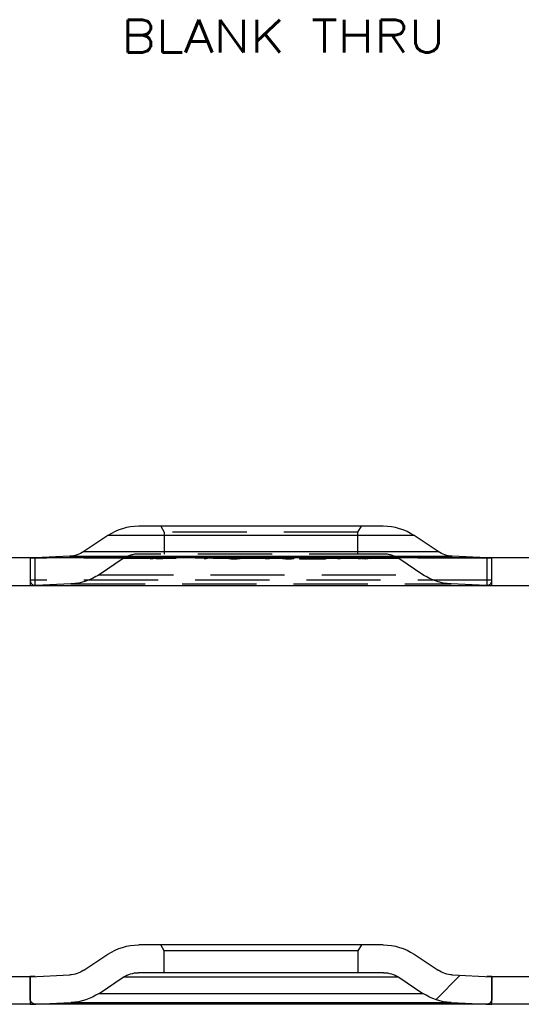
# Model space of a CAD drawing. Extents: x -65 to -29, y -70.1 to -47.
# Tile 20 of 57: x -59.5 to -57.7, y -56.1 to -52.6. Entities that reach past the tile are written whole.
import ezdxf
from ezdxf.enums import TextEntityAlignment as Align

# ---------------------------------------------------------------- set-up
doc = ezdxf.new("R2010")
doc.units = 0
doc.header["$MEASUREMENT"] = 0
doc.linetypes.add('HIDDEN', pattern=[0.393701, 0.26248, -0.13122])
doc.layers.add('DST', color=7, linetype='CONTINUOUS')
doc.layers.add('PLOTVIEW1', color=7, linetype='CONTINUOUS')
doc.styles.add('VERO8-ROMANS', font='romans__.ttf')

msp = doc.modelspace()

# ---------------------------------------------------------------- linework, layer by layer
at = {"layer": 'DST', "color": 30, "linetype": 'CONTINUOUS'}
for p, q in [((-58.1795, -54.3613), (-59.0448, -54.3613)), ((-59.1538, -54.3942), (-59.2392, -54.4509)), ((-57.9851, -54.4509), (-58.0705, -54.3942)), ((-59.2888, -54.4671), (-59.4107, -54.4729)), ((-58.4705, -54.4694), (-58.4766, -54.4721)), ((-58.4665, -54.4694), (-58.4726, -54.4722)), ((-58.4665, -54.4694), (-58.4705, -54.4694)), ((-58.4705, -54.4694), (-58.4705, -54.4712)), ((-58.45, -54.4697), (-58.451, -54.4701)), ((-58.451, -54.4702), (-58.451, -54.4701)), ((-58.45, -54.4697), (-58.4404, -54.4693)), ((-58.4461, -54.4697), (-58.4471, -54.4702)), ((-58.4394, -54.4695), (-58.4461, -54.4697)), ((-58.3944, -54.4693), (-58.4404, -54.4693)), ((-58.3934, -54.4695), (-58.4394, -54.4695)), ((-58.3944, -54.4693), (-58.3785, -54.4701)), ((-58.3824, -54.4701), (-58.3934, -54.4695)), ((-58.3825, -54.4701), (-58.3878, -54.4724)), ((-58.3825, -54.4701), (-58.3824, -54.4701)), ((-58.3824, -54.4718), (-58.3824, -54.4701)), ((-58.3785, -54.4701), (-58.3785, -54.4702)), ((-57.8136, -54.4729), (-57.9355, -54.4671)), ((-58.4766, -54.4722), (-58.4766, -54.4721)), ((-58.4607, -54.4729), (-58.4766, -54.4722)), ((-58.4726, -54.4722), (-58.4727, -54.4722)), ((-58.4727, -54.4722), (-58.4617, -54.4727)), ((-58.4727, -54.4722), (-58.4727, -54.4726)), ((-58.3944, -54.4727), (-58.4617, -54.4727)), ((-58.3935, -54.4728), (-58.4607, -54.4729)), ((-58.4153, -54.4717), (-58.452, -54.4718)), ((-58.451, -54.4719), (-58.452, -54.4718)), ((-58.44, -54.4707), (-58.451, -54.4702)), ((-58.4144, -54.4719), (-58.451, -54.4719)), ((-58.4471, -54.4702), (-58.4471, -54.4702)), ((-58.4471, -54.4702), (-58.441, -54.4705)), ((-58.4471, -54.4702), (-58.4471, -54.4706)), ((-58.4147, -54.4705), (-58.441, -54.4705)), ((-58.4137, -54.4707), (-58.44, -54.4707)), ((-58.4153, -54.4717), (-58.4087, -54.4715)), ((-58.4147, -54.4705), (-58.4037, -54.471)), ((-58.4048, -54.4715), (-58.4144, -54.4719)), ((-58.4076, -54.471), (-58.4137, -54.4707)), ((-58.4076, -54.471), (-58.4087, -54.4715)), ((-58.4076, -54.471), (-58.4076, -54.471)), ((-58.4076, -54.4718), (-58.4076, -54.471)), ((-58.4037, -54.4711), (-58.4048, -54.4715)), ((-58.4037, -54.471), (-58.4037, -54.4711)), ((-58.3944, -54.4727), (-58.3878, -54.4724)), ((-58.3839, -54.4725), (-58.3935, -54.4728)), ((-58.3785, -54.4702), (-58.3839, -54.4725)), ((-59.4093, -54.571), (-57.8149, -54.571)), ((-58.9671, -55.8422), (-59.0448, -55.8422)), ((-58.9551, -55.863), (-58.9671, -55.8422)), ((-58.2572, -55.8422), (-58.9671, -55.8422)), ((-58.2692, -55.863), (-58.9551, -55.863)), ((-58.9551, -55.9402), (-58.9551, -55.863)), ((-58.2572, -55.8422), (-58.2692, -55.863)), ((-58.2692, -55.863), (-58.2692, -55.9402)), ((-58.1795, -55.8422), (-58.2572, -55.8422)), ((-59.2392, -55.9318), (-59.1538, -55.8751)), ((-58.0705, -55.8751), (-57.9851, -55.9318)), ((-59.429, -55.9547), (-59.2888, -55.948)), ((-59.429, -56.0322), (-59.429, -55.9547)), ((-59.1848, -56.0133), (-59.0993, -55.9566)), ((-58.9551, -55.9402), (-59.0451, -55.9402)), ((-58.9551, -55.9365), (-58.9588, -55.9402)), ((-58.2692, -55.9402), (-58.9551, -55.9402)), ((-58.1792, -55.9402), (-58.2692, -55.9402)), ((-58.125, -55.9566), (-58.0395, -56.0133)), ((-57.9073, -55.9494), (-57.9937, -56.0358)), ((-57.9355, -55.948), (-57.7953, -55.9547)), ((-57.7953, -55.9547), (-57.7953, -56.0322)), ((-57.8149, -56.0519), (-59.4093, -56.0519)), ((-59.4084, -56.0518), (-59.2844, -56.0459)), ((-57.9399, -56.0459), (-57.8159, -56.0518))]:
    msp.add_line(p, q, dxfattribs=at)
at = {"layer": 'DST', "color": 254, "linetype": 'HIDDEN'}
for p, q in [((-58.9671, -54.3613), (-58.9551, -54.3821)), ((-58.2692, -54.3821), (-58.2572, -54.3613)), ((-58.2692, -54.3821), (-58.9551, -54.3821)), ((-58.9551, -54.3821), (-58.9551, -54.4593)), ((-58.2692, -54.4593), (-58.2692, -54.3821)), ((-58.1792, -54.4593), (-59.0451, -54.4593)), ((-59.0045, -54.4723), (-58.9521, -54.4692)), ((-58.9836, -54.4713), (-58.9574, -54.4698)), ((-58.9574, -54.4698), (-58.9618, -54.4713)), ((-58.9521, -54.4692), (-58.9574, -54.4711)), ((-58.9574, -54.4698), (-58.9574, -54.4737)), ((-58.9521, -54.4692), (-58.9521, -54.4732)), ((-58.7959, -54.4693), (-58.8116, -54.4724)), ((-58.7944, -54.4697), (-58.8078, -54.4724)), ((-58.7959, -54.4693), (-58.7874, -54.4698)), ((-58.7959, -54.4693), (-58.7959, -54.4732)), ((-58.7944, -54.4697), (-58.7905, -54.47)), ((-58.7944, -54.4697), (-58.7944, -54.4737)), ((-58.7905, -54.47), (-58.7854, -54.4701)), ((-58.7905, -54.47), (-58.7905, -54.4739)), ((-58.7874, -54.4698), (-58.7828, -54.47)), ((-58.7874, -54.4698), (-58.7874, -54.4738)), ((-58.7854, -54.4701), (-58.7828, -54.47)), ((-58.7854, -54.4701), (-58.7854, -54.4741)), ((-58.7828, -54.47), (-58.7828, -54.4739)), ((-58.7252, -54.4707), (-58.7204, -54.47)), ((-58.7213, -54.4708), (-58.7169, -54.4701)), ((-58.7204, -54.47), (-58.713, -54.4696)), ((-58.7204, -54.47), (-58.7204, -54.474)), ((-58.7169, -54.4701), (-58.7109, -54.4697)), ((-58.7169, -54.4701), (-58.7169, -54.474)), ((-58.713, -54.4696), (-58.7032, -54.4694)), ((-58.713, -54.4696), (-58.713, -54.4735)), ((-58.7109, -54.4697), (-58.703, -54.4696)), ((-58.7109, -54.4697), (-58.7109, -54.4737)), ((-58.7032, -54.4694), (-58.6969, -54.4694)), ((-58.7032, -54.4694), (-58.7032, -54.4734)), ((-58.703, -54.4696), (-58.703, -54.4735)), ((-58.703, -54.4696), (-58.698, -54.4696)), ((-58.698, -54.4696), (-58.698, -54.4735)), ((-58.698, -54.4696), (-58.6907, -54.4697)), ((-58.6969, -54.4694), (-58.6878, -54.4696)), ((-58.6969, -54.4694), (-58.6969, -54.4734)), ((-58.6907, -54.4697), (-58.6907, -54.4737)), ((-58.6907, -54.4697), (-58.6866, -54.4701)), ((-58.6878, -54.4696), (-58.6828, -54.47)), ((-58.6878, -54.4696), (-58.6878, -54.4735)), ((-58.6866, -54.4701), (-58.6866, -54.474)), ((-58.6866, -54.4701), (-58.6856, -54.4708)), ((-58.6828, -54.47), (-58.6816, -54.4707)), ((-58.6828, -54.47), (-58.6828, -54.474)), ((-58.6384, -54.4686), (-58.635, -54.4685)), ((-58.6384, -54.4686), (-58.5873, -54.4729)), ((-58.6384, -54.4686), (-58.6384, -54.4726)), ((-58.635, -54.4685), (-58.5836, -54.4729)), ((-58.635, -54.4685), (-58.635, -54.4725)), ((-58.5404, -54.4707), (-58.5393, -54.47)), ((-58.5393, -54.47), (-58.5342, -54.4696)), ((-58.5393, -54.47), (-58.5393, -54.474)), ((-58.5364, -54.4708), (-58.5354, -54.4701)), ((-58.5354, -54.4701), (-58.5313, -54.4697)), ((-58.5354, -54.4701), (-58.5354, -54.474)), ((-58.5342, -54.4696), (-58.5251, -54.4694)), ((-58.5342, -54.4696), (-58.5342, -54.4735)), ((-58.5313, -54.4697), (-58.524, -54.4696)), ((-58.5313, -54.4697), (-58.5313, -54.4737)), ((-58.5251, -54.4694), (-58.5189, -54.4694)), ((-58.5251, -54.4694), (-58.5251, -54.4734)), ((-58.524, -54.4696), (-58.519, -54.4696)), ((-58.524, -54.4696), (-58.524, -54.4736)), ((-58.519, -54.4696), (-58.5111, -54.4697)), ((-58.519, -54.4696), (-58.519, -54.4736)), ((-58.5189, -54.4694), (-58.509, -54.4696)), ((-58.5189, -54.4694), (-58.5189, -54.4734)), ((-58.5111, -54.4697), (-58.5111, -54.4737)), ((-58.5111, -54.4697), (-58.5051, -54.4701)), ((-58.509, -54.4696), (-58.5016, -54.47)), ((-58.509, -54.4696), (-58.509, -54.4735)), ((-58.5051, -54.4701), (-58.5051, -54.474)), ((-58.5051, -54.4701), (-58.5007, -54.4708)), ((-58.5016, -54.47), (-58.4968, -54.4707)), ((-58.5016, -54.47), (-58.5016, -54.474)), ((-58.4665, -54.4694), (-58.4665, -54.4734)), ((-58.451, -54.4701), (-58.451, -54.4719)), ((-58.4504, -54.4699), (-58.4487, -54.4696)), ((-58.4504, -54.4699), (-58.4488, -54.4702)), ((-58.4504, -54.4699), (-58.4504, -54.4739)), ((-58.4487, -54.4696), (-58.4402, -54.4694)), ((-58.4487, -54.4696), (-58.4487, -54.4735)), ((-58.4464, -54.47), (-58.4453, -54.4697)), ((-58.4464, -54.47), (-58.4464, -54.4739)), ((-58.4464, -54.47), (-58.4452, -54.4702)), ((-58.4461, -54.4697), (-58.4461, -54.4737)), ((-58.4453, -54.4697), (-58.4386, -54.4696)), ((-58.4453, -54.4697), (-58.4453, -54.4737)), ((-58.4404, -54.4695), (-58.4404, -54.4732)), ((-58.4402, -54.4694), (-58.4285, -54.4694)), ((-58.4402, -54.4694), (-58.4402, -54.4734)), ((-58.4394, -54.4695), (-58.4394, -54.4734)), ((-58.4386, -54.4696), (-58.4386, -54.4736)), ((-58.4386, -54.4696), (-58.4282, -54.4696)), ((-58.4285, -54.4694), (-58.4285, -54.4734)), ((-58.4282, -54.4696), (-58.4203, -54.4697)), ((-58.4282, -54.4696), (-58.4282, -54.4736)), ((-58.4203, -54.4697), (-58.4203, -54.4737)), ((-58.4203, -54.4697), (-58.4169, -54.47)), ((-58.4183, -54.4696), (-58.4134, -54.4699)), ((-58.4183, -54.4696), (-58.4183, -54.4735)), ((-58.4169, -54.47), (-58.4169, -54.4739)), ((-58.4158, -54.4702), (-58.4169, -54.47)), ((-58.4117, -54.4702), (-58.4134, -54.4699)), ((-58.4134, -54.4699), (-58.4134, -54.4739)), ((-58.3944, -54.4695), (-58.3944, -54.4733)), ((-58.3934, -54.4695), (-58.3934, -54.4735)), ((-58.3785, -54.4741), (-58.3785, -54.4701)), ((-58.3589, -54.4693), (-58.3354, -54.4724)), ((-58.3589, -54.4693), (-58.3437, -54.4698)), ((-58.3589, -54.4693), (-58.3589, -54.4732)), ((-58.3518, -54.4697), (-58.3448, -54.47)), ((-58.3518, -54.4697), (-58.3318, -54.4724)), ((-58.3518, -54.4697), (-58.3518, -54.4737)), ((-58.3448, -54.47), (-58.3381, -54.4701)), ((-58.3448, -54.47), (-58.3448, -54.4739)), ((-58.3437, -54.4698), (-58.3377, -54.47)), ((-58.3437, -54.4698), (-58.3437, -54.4738)), ((-58.3381, -54.4701), (-58.3377, -54.47)), ((-58.3381, -54.4701), (-58.3381, -54.4741)), ((-58.3377, -54.47), (-58.3377, -54.4739)), ((-58.2784, -54.4692), (-58.2575, -54.4713)), ((-58.2784, -54.4692), (-58.2254, -54.4715)), ((-58.2784, -54.4692), (-58.2784, -54.4732)), ((-58.2691, -54.4698), (-58.254, -54.4713)), ((-58.2691, -54.4698), (-58.234, -54.4713)), ((-58.2691, -54.4698), (-58.2691, -54.4737)), ((-59.4107, -54.4729), (-59.429, -54.4738)), ((-59.429, -54.4729), (-59.429, -54.5709)), ((-59.429, -54.4738), (-59.429, -54.5513)), ((-57.7953, -54.4738), (-59.429, -54.4738)), ((-59.4111, -54.5709), (-59.4111, -54.4729)), ((-59.0993, -54.4757), (-59.1848, -54.5324)), ((-58.125, -54.4757), (-59.0993, -54.4757)), ((-59.0045, -54.4723), (-59.0019, -54.4724)), ((-59.0045, -54.4723), (-59.0045, -54.4763)), ((-59.0045, -54.4763), (-58.9943, -54.4757)), ((-59.0019, -54.4763), (-59.0045, -54.4763)), ((-59.0019, -54.4724), (-58.9867, -54.4715)), ((-59.0019, -54.4724), (-59.0019, -54.4763)), ((-58.9943, -54.4757), (-58.9629, -54.4738)), ((-58.9867, -54.4715), (-58.9836, -54.4715)), ((-58.9867, -54.4715), (-58.9867, -54.4754)), ((-58.9623, -54.4754), (-58.9867, -54.4754)), ((-58.9836, -54.4713), (-58.9836, -54.4752)), ((-58.9836, -54.4713), (-58.9618, -54.4713)), ((-58.9836, -54.4715), (-58.9623, -54.4715)), ((-58.9592, -54.4738), (-58.9836, -54.4752)), ((-58.9836, -54.4752), (-58.9618, -54.4753)), ((-58.9623, -54.4715), (-58.9649, -54.4724)), ((-58.9649, -54.4724), (-58.9623, -54.4724)), ((-58.9649, -54.4724), (-58.9649, -54.4763)), ((-58.961, -54.4763), (-58.9649, -54.4763)), ((-58.9629, -54.4738), (-58.9521, -54.4732)), ((-58.9623, -54.4715), (-58.9623, -54.4754)), ((-58.9623, -54.4724), (-58.961, -54.4723)), ((-58.9618, -54.4713), (-58.9618, -54.4753)), ((-58.9618, -54.4753), (-58.9574, -54.4737)), ((-58.9574, -54.4711), (-58.961, -54.4723)), ((-58.961, -54.4723), (-58.961, -54.4763)), ((-58.9521, -54.4732), (-58.961, -54.4763)), ((-58.9574, -54.4737), (-58.9592, -54.4738)), ((-58.8116, -54.4724), (-58.8078, -54.4724)), ((-58.8116, -54.4724), (-58.8116, -54.4763)), ((-58.8116, -54.4763), (-58.7959, -54.4732)), ((-58.8078, -54.4763), (-58.8116, -54.4763)), ((-58.8078, -54.4724), (-58.8078, -54.4763)), ((-58.7944, -54.4737), (-58.8078, -54.4763)), ((-58.7959, -54.4732), (-58.7874, -54.4738)), ((-58.7854, -54.4741), (-58.7905, -54.4739)), ((-58.7828, -54.4739), (-58.7854, -54.4741)), ((-58.7252, -54.4707), (-58.7263, -54.4712)), ((-58.7263, -54.4712), (-58.7252, -54.4719)), ((-58.7263, -54.4712), (-58.7263, -54.4751)), ((-58.7263, -54.4751), (-58.7252, -54.4747)), ((-58.7252, -54.4758), (-58.7263, -54.4751)), ((-58.7252, -54.4707), (-58.7252, -54.4747)), ((-58.7252, -54.4719), (-58.7223, -54.4721)), ((-58.7252, -54.4719), (-58.7252, -54.4758)), ((-58.7252, -54.4747), (-58.7204, -54.474)), ((-58.7201, -54.4762), (-58.7252, -54.4758)), ((-58.7213, -54.4708), (-58.7223, -54.4711)), ((-58.7223, -54.4711), (-58.7223, -54.4751)), ((-58.7223, -54.4711), (-58.7213, -54.4718)), ((-58.7223, -54.4721), (-58.7201, -54.4723)), ((-58.7213, -54.4747), (-58.7223, -54.4751)), ((-58.7223, -54.4751), (-58.7213, -54.4757)), ((-58.7213, -54.4708), (-58.7213, -54.4747)), ((-58.7213, -54.4718), (-58.7213, -54.4757)), ((-58.7213, -54.4718), (-58.7172, -54.4721)), ((-58.7169, -54.474), (-58.7213, -54.4747)), ((-58.7213, -54.4757), (-58.7172, -54.4761)), ((-58.7201, -54.4723), (-58.711, -54.4725)), ((-58.7201, -54.4723), (-58.7201, -54.4762)), ((-58.711, -54.4764), (-58.7201, -54.4762)), ((-58.7172, -54.4721), (-58.7172, -54.4761)), ((-58.7172, -54.4721), (-58.7099, -54.4723)), ((-58.7172, -54.4761), (-58.7099, -54.4762)), ((-58.713, -54.4735), (-58.7032, -54.4734)), ((-58.711, -54.4725), (-58.7047, -54.4725)), ((-58.711, -54.4725), (-58.711, -54.4764)), ((-58.7047, -54.4764), (-58.711, -54.4764)), ((-58.703, -54.4735), (-58.7109, -54.4737)), ((-58.7099, -54.4723), (-58.7099, -54.4762)), ((-58.7099, -54.4723), (-58.7049, -54.4723)), ((-58.7099, -54.4762), (-58.7049, -54.4762)), ((-58.7049, -54.4723), (-58.697, -54.4722)), ((-58.7049, -54.4723), (-58.7049, -54.4762)), ((-58.7049, -54.4762), (-58.697, -54.4761)), ((-58.7047, -54.4725), (-58.6949, -54.4723)), ((-58.7047, -54.4725), (-58.7047, -54.4764)), ((-58.6949, -54.4763), (-58.7047, -54.4764)), ((-58.7032, -54.4734), (-58.6969, -54.4734)), ((-58.698, -54.4735), (-58.703, -54.4735)), ((-58.6907, -54.4737), (-58.698, -54.4735)), ((-58.697, -54.4722), (-58.691, -54.4718)), ((-58.697, -54.4722), (-58.697, -54.4761)), ((-58.697, -54.4761), (-58.691, -54.4757)), ((-58.6969, -54.4734), (-58.6878, -54.4735)), ((-58.6949, -54.4723), (-58.6875, -54.4719)), ((-58.6949, -54.4723), (-58.6949, -54.4763)), ((-58.6875, -54.4758), (-58.6949, -54.4763)), ((-58.691, -54.4718), (-58.6866, -54.4711)), ((-58.691, -54.4718), (-58.691, -54.4757)), ((-58.691, -54.4757), (-58.6866, -54.4751)), ((-58.6875, -54.4719), (-58.6827, -54.4712)), ((-58.6875, -54.4719), (-58.6875, -54.4758)), ((-58.6827, -54.4751), (-58.6875, -54.4758)), ((-58.6866, -54.4711), (-58.6856, -54.4708)), ((-58.6866, -54.4711), (-58.6866, -54.4751)), ((-58.6856, -54.4747), (-58.6866, -54.474)), ((-58.6866, -54.4751), (-58.6856, -54.4747)), ((-58.6856, -54.4708), (-58.6856, -54.4747)), ((-58.6828, -54.474), (-58.6816, -54.4747)), ((-58.6827, -54.4712), (-58.6816, -54.4707)), ((-58.6827, -54.4712), (-58.6827, -54.4751)), ((-58.6816, -54.4747), (-58.6827, -54.4751)), ((-58.6816, -54.4707), (-58.6816, -54.4747)), ((-58.6384, -54.4726), (-58.635, -54.4725)), ((-58.634, -54.4729), (-58.6384, -54.4726)), ((-58.635, -54.4725), (-58.6294, -54.4729)), ((-58.6236, -54.4738), (-58.634, -54.4729)), ((-58.6294, -54.4729), (-58.6191, -54.4738)), ((-58.6015, -54.4757), (-58.6236, -54.4738)), ((-58.6191, -54.4738), (-58.5971, -54.4757)), ((-58.587, -54.4769), (-58.6015, -54.4757)), ((-58.5971, -54.4757), (-58.5836, -54.4768)), ((-58.5873, -54.4729), (-58.587, -54.473)), ((-58.587, -54.473), (-58.5836, -54.4729)), ((-58.587, -54.473), (-58.587, -54.4769)), ((-58.5836, -54.4768), (-58.587, -54.4769)), ((-58.5836, -54.4729), (-58.5836, -54.4768)), ((-58.5404, -54.4707), (-58.5393, -54.4712)), ((-58.5404, -54.4707), (-58.5404, -54.4747)), ((-58.5404, -54.4747), (-58.5393, -54.474)), ((-58.5393, -54.4751), (-58.5404, -54.4747)), ((-58.5393, -54.4712), (-58.5345, -54.4719)), ((-58.5393, -54.4712), (-58.5393, -54.4751)), ((-58.5345, -54.4758), (-58.5393, -54.4751)), ((-58.5364, -54.4708), (-58.5364, -54.4747)), ((-58.5364, -54.4708), (-58.5354, -54.4711)), ((-58.5354, -54.474), (-58.5364, -54.4747)), ((-58.5364, -54.4747), (-58.5354, -54.4751)), ((-58.5354, -54.4711), (-58.5354, -54.4751)), ((-58.5354, -54.4711), (-58.531, -54.4718)), ((-58.5354, -54.4751), (-58.531, -54.4757)), ((-58.5345, -54.4719), (-58.527, -54.4723)), ((-58.5345, -54.4719), (-58.5345, -54.4758)), ((-58.527, -54.4763), (-58.5345, -54.4758)), ((-58.5342, -54.4735), (-58.5251, -54.4734)), ((-58.524, -54.4736), (-58.5313, -54.4737)), ((-58.531, -54.4718), (-58.531, -54.4757)), ((-58.531, -54.4718), (-58.525, -54.4722)), ((-58.531, -54.4757), (-58.525, -54.4761)), ((-58.527, -54.4723), (-58.5173, -54.4725)), ((-58.527, -54.4723), (-58.527, -54.4763)), ((-58.5173, -54.4764), (-58.527, -54.4763)), ((-58.5251, -54.4734), (-58.5189, -54.4734)), ((-58.525, -54.4722), (-58.525, -54.4761)), ((-58.525, -54.4722), (-58.5171, -54.4723)), ((-58.525, -54.4761), (-58.5171, -54.4762)), ((-58.519, -54.4736), (-58.524, -54.4736)), ((-58.5111, -54.4737), (-58.519, -54.4736)), ((-58.5189, -54.4734), (-58.509, -54.4735)), ((-58.5173, -54.4725), (-58.5109, -54.4725)), ((-58.5173, -54.4725), (-58.5173, -54.4764)), ((-58.5109, -54.4764), (-58.5173, -54.4764)), ((-58.5171, -54.4723), (-58.5171, -54.4762)), ((-58.5171, -54.4723), (-58.5121, -54.4723)), ((-58.5171, -54.4762), (-58.5121, -54.4762)), ((-58.5121, -54.4723), (-58.5048, -54.4722)), ((-58.5121, -54.4723), (-58.5121, -54.4762)), ((-58.5121, -54.4762), (-58.5048, -54.4761)), ((-58.5109, -54.4725), (-58.5019, -54.4723)), ((-58.5109, -54.4725), (-58.5109, -54.4764)), ((-58.5019, -54.4763), (-58.5109, -54.4764)), ((-58.5007, -54.4747), (-58.5051, -54.474)), ((-58.5048, -54.4722), (-58.5007, -54.4718)), ((-58.5048, -54.4722), (-58.5048, -54.4761)), ((-58.5048, -54.4761), (-58.5007, -54.4757)), ((-58.5019, -54.4723), (-58.4996, -54.4721)), ((-58.5019, -54.4723), (-58.5019, -54.4763)), ((-58.4968, -54.4758), (-58.5019, -54.4763)), ((-58.5016, -54.474), (-58.4968, -54.4747)), ((-58.5007, -54.4708), (-58.5007, -54.4747)), ((-58.4996, -54.4711), (-58.5007, -54.4708)), ((-58.5007, -54.4718), (-58.4996, -54.4711)), ((-58.5007, -54.4718), (-58.5007, -54.4757)), ((-58.4996, -54.4751), (-58.5007, -54.4747)), ((-58.5007, -54.4757), (-58.4996, -54.4751)), ((-58.4996, -54.4711), (-58.4996, -54.4751)), ((-58.4996, -54.4721), (-58.4968, -54.4719)), ((-58.4957, -54.4712), (-58.4968, -54.4707)), ((-58.4968, -54.4707), (-58.4968, -54.4747)), ((-58.4968, -54.4719), (-58.4957, -54.4712)), ((-58.4968, -54.4719), (-58.4968, -54.4758)), ((-58.4968, -54.4747), (-58.4957, -54.4751)), ((-58.4957, -54.4751), (-58.4968, -54.4758)), ((-58.4957, -54.4712), (-58.4957, -54.4751)), ((-58.4766, -54.4721), (-58.4766, -54.4761)), ((-58.4766, -54.4722), (-58.4766, -54.4761)), ((-58.4727, -54.4743), (-58.4766, -54.4761)), ((-58.4766, -54.4761), (-58.4607, -54.4768)), ((-58.4766, -54.4761), (-58.4766, -54.4761)), ((-58.4727, -54.4726), (-58.4727, -54.4761)), ((-58.4705, -54.4733), (-58.4727, -54.4743)), ((-58.4617, -54.4766), (-58.4727, -54.4761)), ((-58.4727, -54.4761), (-58.4726, -54.4761)), ((-58.4726, -54.4722), (-58.4726, -54.4761)), ((-58.4726, -54.4761), (-58.4665, -54.4734)), ((-58.4705, -54.4712), (-58.4705, -54.4733)), ((-58.4665, -54.4734), (-58.4705, -54.4733)), ((-58.4617, -54.4729), (-58.4617, -54.4766)), ((-58.3944, -54.4766), (-58.4617, -54.4766)), ((-58.4607, -54.4729), (-58.4607, -54.4768)), ((-58.4607, -54.4768), (-58.3935, -54.4768)), ((-58.452, -54.4718), (-58.452, -54.4757)), ((-58.452, -54.4757), (-58.451, -54.4759)), ((-58.4153, -54.4757), (-58.452, -54.4757)), ((-58.451, -54.4702), (-58.451, -54.4741)), ((-58.451, -54.4719), (-58.451, -54.4759)), ((-58.45, -54.4736), (-58.451, -54.4741)), ((-58.451, -54.4741), (-58.451, -54.4741)), ((-58.451, -54.4741), (-58.44, -54.4746)), ((-58.451, -54.4759), (-58.4144, -54.4759)), ((-58.4504, -54.4739), (-58.4487, -54.4735)), ((-58.4488, -54.4742), (-58.4504, -54.4739)), ((-58.45, -54.4704), (-58.45, -54.4736)), ((-58.4471, -54.4733), (-58.45, -54.4736)), ((-58.4488, -54.4702), (-58.4439, -54.4705)), ((-58.4488, -54.4702), (-58.4488, -54.4742)), ((-58.4439, -54.4745), (-58.4488, -54.4742)), ((-58.4487, -54.4735), (-58.4402, -54.4734)), ((-58.4471, -54.4702), (-58.4471, -54.4729)), ((-58.4471, -54.4706), (-58.4471, -54.4742)), ((-58.4471, -54.4729), (-58.4471, -54.4741)), ((-58.4404, -54.4732), (-58.4471, -54.4733)), ((-58.4471, -54.4741), (-58.4461, -54.4737)), ((-58.4471, -54.4742), (-58.4471, -54.4741)), ((-58.441, -54.4744), (-58.4471, -54.4742)), ((-58.4453, -54.4737), (-58.4464, -54.4739)), ((-58.4464, -54.4739), (-58.4452, -54.4741)), ((-58.4461, -54.4737), (-58.4394, -54.4734)), ((-58.4455, -54.4714), (-58.4439, -54.4711)), ((-58.4455, -54.4714), (-58.4437, -54.4717)), ((-58.4455, -54.4714), (-58.4455, -54.4754)), ((-58.4455, -54.4754), (-58.4439, -54.475)), ((-58.4437, -54.4757), (-58.4455, -54.4754)), ((-58.4386, -54.4736), (-58.4453, -54.4737)), ((-58.4452, -54.4702), (-58.4452, -54.4741)), ((-58.4452, -54.4702), (-58.4418, -54.4704)), ((-58.4452, -54.4741), (-58.4418, -54.4743)), ((-58.4439, -54.4705), (-58.4371, -54.4707)), ((-58.4439, -54.4705), (-58.4439, -54.4745)), ((-58.4439, -54.4711), (-58.4394, -54.4708)), ((-58.4439, -54.4711), (-58.4439, -54.475)), ((-58.4371, -54.4746), (-58.4439, -54.4745)), ((-58.4439, -54.475), (-58.4394, -54.4747)), ((-58.4437, -54.4717), (-58.4432, -54.4719)), ((-58.4432, -54.4758), (-58.4437, -54.4757)), ((-58.4432, -54.4719), (-58.442, -54.4719)), ((-58.4432, -54.4719), (-58.4432, -54.4758)), ((-58.442, -54.4759), (-58.4432, -54.4758)), ((-58.442, -54.4719), (-58.4415, -54.472)), ((-58.4385, -54.4761), (-58.442, -54.4759)), ((-58.4418, -54.4704), (-58.4418, -54.4743)), ((-58.4418, -54.4704), (-58.4371, -54.4705)), ((-58.4418, -54.4743), (-58.4371, -54.4744)), ((-58.4415, -54.4714), (-58.4402, -54.4712)), ((-58.4415, -54.4714), (-58.4415, -54.4754)), ((-58.4415, -54.4714), (-58.4396, -54.4718)), ((-58.4415, -54.472), (-58.4385, -54.4722)), ((-58.4402, -54.4751), (-58.4415, -54.4754)), ((-58.4415, -54.4754), (-58.4396, -54.4758)), ((-58.441, -54.4707), (-58.441, -54.4744)), ((-58.4147, -54.4744), (-58.441, -54.4744)), ((-58.4076, -54.4732), (-58.4404, -54.4732)), ((-58.4402, -54.4712), (-58.4365, -54.471)), ((-58.4402, -54.4712), (-58.4402, -54.4751)), ((-58.4402, -54.4734), (-58.4285, -54.4734)), ((-58.4365, -54.4749), (-58.4402, -54.4751)), ((-58.44, -54.4707), (-58.44, -54.4746)), ((-58.44, -54.4746), (-58.4137, -54.4746)), ((-58.4396, -54.4718), (-58.4396, -54.4758)), ((-58.4396, -54.4718), (-58.4378, -54.4719)), ((-58.4396, -54.4758), (-58.4377, -54.4759)), ((-58.4394, -54.4708), (-58.4349, -54.4707)), ((-58.4394, -54.4708), (-58.4394, -54.4747)), ((-58.4394, -54.4734), (-58.3934, -54.4735)), ((-58.4394, -54.4747), (-58.4349, -54.4747)), ((-58.4282, -54.4736), (-58.4386, -54.4736)), ((-58.4385, -54.4722), (-58.4344, -54.4723)), ((-58.4385, -54.4722), (-58.4385, -54.4761)), ((-58.4344, -54.4763), (-58.4385, -54.4761)), ((-58.4378, -54.4719), (-58.4359, -54.472)), ((-58.4377, -54.4759), (-58.4359, -54.476)), ((-58.4371, -54.4705), (-58.4364, -54.4705)), ((-58.4371, -54.4707), (-58.4368, -54.4707)), ((-58.4371, -54.4744), (-58.4364, -54.4745)), ((-58.4368, -54.4746), (-58.4371, -54.4746)), ((-58.4368, -54.4707), (-58.4349, -54.4707)), ((-58.4368, -54.4707), (-58.4368, -54.4746)), ((-58.4349, -54.4747), (-58.4368, -54.4746)), ((-58.4365, -54.471), (-58.4349, -54.4709)), ((-58.4365, -54.471), (-58.4365, -54.4749)), ((-58.4294, -54.4748), (-58.4365, -54.4749)), ((-58.4364, -54.4705), (-58.4364, -54.4745)), ((-58.4364, -54.4705), (-58.4282, -54.4706)), ((-58.4364, -54.4745), (-58.4282, -54.4745)), ((-58.4359, -54.472), (-58.4359, -54.476)), ((-58.4359, -54.472), (-58.4331, -54.4722)), ((-58.4359, -54.476), (-58.4331, -54.4761)), ((-58.4349, -54.4707), (-58.4349, -54.4747)), ((-58.4349, -54.4709), (-58.4294, -54.4708)), ((-58.4344, -54.4723), (-58.4246, -54.4725)), ((-58.4344, -54.4723), (-58.4344, -54.4763)), ((-58.4246, -54.4764), (-58.4344, -54.4763)), ((-58.4331, -54.4722), (-58.4331, -54.4761)), ((-58.4331, -54.4722), (-58.4249, -54.4723)), ((-58.4331, -54.4761), (-58.4249, -54.4762)), ((-58.4294, -54.4708), (-58.4272, -54.4708)), ((-58.4294, -54.4708), (-58.4294, -54.4748)), ((-58.4272, -54.4747), (-58.4294, -54.4748)), ((-58.4282, -54.4706), (-58.4211, -54.4705)), ((-58.4282, -54.4706), (-58.4282, -54.4745)), ((-58.4203, -54.4737), (-58.4282, -54.4736)), ((-58.4282, -54.4745), (-58.4211, -54.4745)), ((-58.4272, -54.4708), (-58.4249, -54.4708)), ((-58.4272, -54.4708), (-58.4272, -54.4747)), ((-58.4249, -54.4748), (-58.4272, -54.4747)), ((-58.4249, -54.4708), (-58.4249, -54.4748)), ((-58.4249, -54.4708), (-58.4204, -54.4709)), ((-58.4249, -54.4723), (-58.4145, -54.4723)), ((-58.4249, -54.4723), (-58.4249, -54.4762)), ((-58.4164, -54.4749), (-58.4249, -54.4748)), ((-58.4249, -54.4762), (-58.4145, -54.4762)), ((-58.4246, -54.4725), (-58.4204, -54.4725)), ((-58.4246, -54.4725), (-58.4246, -54.4764)), ((-58.4129, -54.4764), (-58.4246, -54.4764)), ((-58.4211, -54.4705), (-58.4205, -54.4705)), ((-58.4211, -54.4705), (-58.4211, -54.4745)), ((-58.4211, -54.4745), (-58.4205, -54.4744)), ((-58.4205, -54.4705), (-58.4169, -54.4704)), ((-58.4205, -54.4744), (-58.4169, -54.4743)), ((-58.4204, -54.4707), (-58.4152, -54.4708)), ((-58.4204, -54.4707), (-58.4188, -54.4707)), ((-58.4204, -54.4707), (-58.4204, -54.4747)), ((-58.4204, -54.4709), (-58.4164, -54.471)), ((-58.4204, -54.4725), (-58.4158, -54.4725)), ((-58.4188, -54.4746), (-58.4204, -54.4747)), ((-58.4204, -54.4747), (-58.4152, -54.4747)), ((-58.4169, -54.4739), (-58.4203, -54.4737)), ((-58.4188, -54.4707), (-58.4186, -54.4707)), ((-58.4188, -54.4707), (-58.4188, -54.4746)), ((-58.4185, -54.4746), (-58.4188, -54.4746)), ((-58.4186, -54.4707), (-58.4158, -54.4706)), ((-58.4134, -54.4745), (-58.4185, -54.4746)), ((-58.4183, -54.4735), (-58.4134, -54.4739)), ((-58.4169, -54.4704), (-58.4158, -54.4702)), ((-58.4169, -54.4704), (-58.4169, -54.4743)), ((-58.4158, -54.4741), (-58.4169, -54.4739)), ((-58.4169, -54.4743), (-58.4158, -54.4741)), ((-58.4164, -54.471), (-58.4164, -54.4749)), ((-58.4164, -54.471), (-58.4158, -54.471)), ((-58.4102, -54.4751), (-58.4164, -54.4749)), ((-58.4158, -54.4702), (-58.4158, -54.4741)), ((-58.4158, -54.4706), (-58.4134, -54.4705)), ((-58.4158, -54.471), (-58.4102, -54.4712)), ((-58.4158, -54.4725), (-58.4129, -54.4725)), ((-58.4153, -54.4719), (-58.4153, -54.4757)), ((-58.4087, -54.4754), (-58.4153, -54.4757)), ((-58.4152, -54.4708), (-58.4076, -54.4711)), ((-58.4152, -54.4708), (-58.4152, -54.4747)), ((-58.4152, -54.4747), (-58.4076, -54.475)), ((-58.4147, -54.4707), (-58.4147, -54.4728)), ((-58.4147, -54.4728), (-58.4147, -54.4729)), ((-58.4147, -54.4729), (-58.4147, -54.4744)), ((-58.4076, -54.4746), (-58.4147, -54.4744)), ((-58.4145, -54.4723), (-58.4075, -54.4722)), ((-58.4145, -54.4723), (-58.4145, -54.4762)), ((-58.4145, -54.4762), (-58.4075, -54.4761)), ((-58.4144, -54.4719), (-58.4144, -54.4759)), ((-58.4144, -54.4759), (-58.4048, -54.4755)), ((-58.4137, -54.4707), (-58.4137, -54.4746)), ((-58.4137, -54.4746), (-58.4076, -54.4749)), ((-58.4134, -54.4705), (-58.4117, -54.4702)), ((-58.4134, -54.4705), (-58.4134, -54.4745)), ((-58.4134, -54.4739), (-58.4117, -54.4742)), ((-58.4117, -54.4742), (-58.4134, -54.4745)), ((-58.4129, -54.4725), (-58.4076, -54.4724)), ((-58.4129, -54.4725), (-58.4129, -54.4764)), ((-58.4046, -54.4763), (-58.4129, -54.4764)), ((-58.4117, -54.4702), (-58.4117, -54.4742)), ((-58.4102, -54.4712), (-58.4102, -54.4751)), ((-58.4102, -54.4712), (-58.4065, -54.4714)), ((-58.4065, -54.4754), (-58.4102, -54.4751)), ((-58.4087, -54.4718), (-58.4087, -54.4754)), ((-58.4076, -54.475), (-58.4087, -54.4754)), ((-58.4076, -54.4711), (-58.4029, -54.4714)), ((-58.4076, -54.4711), (-58.4076, -54.475)), ((-58.4076, -54.4718), (-58.4076, -54.4728)), ((-58.4076, -54.4749), (-58.4076, -54.4718)), ((-58.4076, -54.4724), (-58.4046, -54.4723)), ((-58.4076, -54.4728), (-58.4076, -54.4729)), ((-58.4076, -54.4729), (-58.4076, -54.475)), ((-58.3944, -54.4733), (-58.4076, -54.4732)), ((-58.4037, -54.475), (-58.4076, -54.4746)), ((-58.4076, -54.4749), (-58.4076, -54.475)), ((-58.4076, -54.475), (-58.4029, -54.4754)), ((-58.4075, -54.4722), (-58.4058, -54.472)), ((-58.4075, -54.4722), (-58.4075, -54.4761)), ((-58.4075, -54.4761), (-58.4058, -54.476)), ((-58.4065, -54.4714), (-58.4065, -54.4754)), ((-58.4054, -54.4717), (-58.4065, -54.4714)), ((-58.4046, -54.4758), (-58.4065, -54.4754)), ((-58.4058, -54.472), (-58.4046, -54.4718)), ((-58.4058, -54.472), (-58.4058, -54.476)), ((-58.4058, -54.476), (-58.4046, -54.4758)), ((-58.4046, -54.4718), (-58.4054, -54.4717)), ((-58.4048, -54.4715), (-58.4048, -54.4755)), ((-58.4048, -54.4755), (-58.4037, -54.475)), ((-58.4046, -54.4718), (-58.4046, -54.4758)), ((-58.4046, -54.4723), (-58.4021, -54.4722)), ((-58.4046, -54.4723), (-58.4046, -54.4763)), ((-58.4021, -54.4761), (-58.4046, -54.4763)), ((-58.4037, -54.475), (-58.4037, -54.471)), ((-58.4037, -54.4711), (-58.4037, -54.475)), ((-58.4037, -54.475), (-58.4037, -54.475)), ((-58.4006, -54.4719), (-58.4029, -54.4714)), ((-58.4029, -54.4714), (-58.4029, -54.4754)), ((-58.4029, -54.4754), (-58.4006, -54.4758)), ((-58.4021, -54.4722), (-58.4006, -54.4719)), ((-58.4021, -54.4722), (-58.4021, -54.4761)), ((-58.4006, -54.4758), (-58.4021, -54.4761)), ((-58.4006, -54.4719), (-58.4006, -54.4758)), ((-58.3944, -54.4729), (-58.3944, -54.4766)), ((-58.3878, -54.4763), (-58.3944, -54.4766)), ((-58.3935, -54.4728), (-58.3935, -54.4768)), ((-58.3935, -54.4768), (-58.3839, -54.4764)), ((-58.3878, -54.4728), (-58.3878, -54.4763)), ((-58.3825, -54.4741), (-58.3878, -54.4763)), ((-58.3839, -54.4725), (-58.3839, -54.4764)), ((-58.3839, -54.4764), (-58.3785, -54.4741)), ((-58.3825, -54.4719), (-58.3825, -54.4741)), ((-58.3824, -54.474), (-58.3825, -54.4741)), ((-58.3824, -54.474), (-58.3824, -54.4718)), ((-58.3785, -54.4702), (-58.3785, -54.4741)), ((-58.3785, -54.4741), (-58.3785, -54.4741)), ((-58.3354, -54.4763), (-58.3589, -54.4732)), ((-58.3589, -54.4732), (-58.3437, -54.4738)), ((-58.3518, -54.4737), (-58.3318, -54.4763)), ((-58.3381, -54.4741), (-58.3448, -54.4739)), ((-58.3377, -54.4739), (-58.3381, -54.4741)), ((-58.3354, -54.4724), (-58.3318, -54.4724)), ((-58.3354, -54.4724), (-58.3354, -54.4763)), ((-58.3318, -54.4763), (-58.3354, -54.4763)), ((-58.3318, -54.4724), (-58.3318, -54.4763)), ((-58.2784, -54.4732), (-58.2635, -54.4738)), ((-58.2575, -54.4753), (-58.2784, -54.4732)), ((-58.2691, -54.4737), (-58.254, -54.4753)), ((-58.2677, -54.4738), (-58.2691, -54.4737)), ((-58.2683, -54.4713), (-58.2575, -54.4713)), ((-58.2683, -54.4713), (-58.2664, -54.4715)), ((-58.2683, -54.4713), (-58.2683, -54.4753)), ((-58.2683, -54.4753), (-58.2575, -54.4753)), ((-58.2664, -54.4755), (-58.2683, -54.4753)), ((-58.234, -54.4753), (-58.2677, -54.4738)), ((-58.2664, -54.4715), (-58.2575, -54.4715)), ((-58.2664, -54.4715), (-58.2664, -54.4755)), ((-58.2556, -54.4755), (-58.2664, -54.4755)), ((-58.2635, -54.4738), (-58.2254, -54.4755)), ((-58.2575, -54.4713), (-58.2575, -54.4753)), ((-58.2575, -54.4715), (-58.2556, -54.4715)), ((-58.2556, -54.4715), (-58.247, -54.4724)), ((-58.2556, -54.4715), (-58.2556, -54.4755)), ((-58.247, -54.4763), (-58.2556, -54.4755)), ((-58.254, -54.4713), (-58.234, -54.4713)), ((-58.254, -54.4713), (-58.254, -54.4753)), ((-58.254, -54.4753), (-58.234, -54.4753)), ((-58.2521, -54.4715), (-58.234, -54.4715)), ((-58.2521, -54.4715), (-58.2436, -54.4724)), ((-58.2521, -54.4715), (-58.2521, -54.4755)), ((-58.2254, -54.4755), (-58.2521, -54.4755)), ((-58.2521, -54.4755), (-58.2436, -54.4763)), ((-58.247, -54.4724), (-58.2436, -54.4724)), ((-58.247, -54.4724), (-58.247, -54.4763)), ((-58.2436, -54.4763), (-58.247, -54.4763)), ((-58.2436, -54.4724), (-58.2436, -54.4763)), ((-58.234, -54.4713), (-58.234, -54.4753)), ((-58.234, -54.4715), (-58.2254, -54.4715)), ((-58.2254, -54.4715), (-58.2254, -54.4755)), ((-58.0395, -54.5324), (-58.125, -54.4757)), ((-57.7953, -54.4738), (-57.8136, -54.4729)), ((-57.8131, -54.4729), (-57.8131, -54.5709)), ((-57.7953, -54.5709), (-57.7953, -54.4729)), ((-57.7953, -54.5513), (-57.7953, -54.4738)), ((-59.1848, -54.5324), (-58.0395, -54.5324)), ((-57.7953, -54.5513), (-59.429, -54.5513)), ((-59.2844, -54.565), (-59.4084, -54.5709)), ((-59.2844, -54.565), (-57.9399, -54.565)), ((-57.8159, -54.5709), (-57.9399, -54.565))]:
    msp.add_line(p, q, dxfattribs=at)
at = {"layer": 'DST', "color": 96, "linetype": 'CONTINUOUS'}
for p, q in [((-58.0705, -54.3942), (-59.1538, -54.3942)), ((-59.2888, -54.4671), (-57.9355, -54.4671)), ((-59.2392, -54.4509), (-57.9851, -54.4509)), ((-58.45, -54.4697), (-58.45, -54.4704)), ((-58.4404, -54.4693), (-58.4404, -54.4695)), ((-58.3944, -54.4693), (-58.3944, -54.4695)), ((-58.3825, -54.4701), (-58.3825, -54.4719)), ((-58.4617, -54.4727), (-58.4617, -54.4729)), ((-58.441, -54.4705), (-58.441, -54.4707)), ((-58.4153, -54.4717), (-58.4153, -54.4719)), ((-58.4147, -54.4705), (-58.4147, -54.4707)), ((-58.4087, -54.4715), (-58.4087, -54.4718)), ((-58.4076, -54.471), (-58.4076, -54.4718)), ((-58.3944, -54.4727), (-58.3944, -54.4729)), ((-58.3878, -54.4724), (-58.3878, -54.4728)), ((-58.125, -55.9566), (-59.0993, -55.9566)), ((-59.1848, -56.0133), (-58.0395, -56.0133)), ((-57.8159, -56.0518), (-59.4084, -56.0518)), ((-59.2844, -56.0459), (-57.9399, -56.0459))]:
    msp.add_line(p, q, dxfattribs=at)
at = {"layer": 'DST', "color": 9, "linetype": 'CONTINUOUS'}
for p, q in [((-39.7871, -54.4729), (-62.3871, -54.4729)), ((-62.3871, -54.5709), (-39.7871, -54.5709)), ((-59.6453, -55.9538), (-59.429, -55.9538)), ((-59.429, -55.9538), (-59.429, -56.0518)), ((-59.4107, -55.9538), (-59.429, -55.9538)), ((-57.7953, -55.9538), (-57.8136, -55.9538)), ((-57.7953, -56.0518), (-57.7953, -55.9538)), ((-57.7953, -55.9538), (-57.579, -55.9538)), ((-59.429, -56.0518), (-59.6453, -56.0518)), ((-59.429, -56.0518), (-59.4103, -56.0518)), ((-57.814, -56.0518), (-57.7953, -56.0518)), ((-57.579, -56.0518), (-57.7953, -56.0518))]:
    msp.add_line(p, q, dxfattribs=at)
at = {"layer": 'DST', "color": 30, "linetype": 'CONTINUOUS'}
for centre, radius, start, end in [((-59.0448, -54.5583), 0.197, 90, 123.5787), ((-58.1795, -54.5583), 0.197, 56.4213, 90), ((-59.4093, -54.5513), 0.0197, 267.2789, 270), ((-57.8149, -54.5513), 0.0197, 270, 272.7211)]:
    msp.add_arc(centre, radius, start, end, dxfattribs=at)
at = {"layer": 'DST', "color": 30, "linetype": 'CONTINUOUS', "extrusion": (0, 0, -1)}
for centre, radius, start, end in [((59.2934, -54.3693), 0.098, 236.4213, 267.2789), ((57.9309, -54.3693), 0.098, 272.7211, 303.5787), ((59.0448, -56.0392), 0.197, 56.4213, 90), ((58.1795, -56.0392), 0.197, 90, 123.5787), ((59.2934, -55.8502), 0.098, 236.4213, 267.2789), ((57.9309, -55.8502), 0.098, 272.7211, 303.5787), ((59.0451, -56.0382), 0.098, 56.4213, 90), ((58.1792, -56.0382), 0.098, 90, 123.5787), ((59.4093, -56.0322), 0.0197, 267.2789, 0), ((59.2937, -55.8492), 0.197, 236.4213, 267.2789), ((57.9305, -55.8492), 0.197, 272.7211, 303.5787), ((57.8149, -56.0322), 0.0197, 180, 272.7211)]:
    msp.add_arc(centre, radius, start, end, dxfattribs=at)
at = {"layer": 'DST', "color": 254, "linetype": 'HIDDEN'}
for centre, radius, start, end in [((-59.0451, -54.5573), 0.098, 90, 123.5787), ((-58.1792, -54.5573), 0.098, 56.4213, 90), ((-59.4093, -54.5513), 0.0197, 180, 267.2789), ((-57.8149, -54.5513), 0.0197, 272.7211, 0)]:
    msp.add_arc(centre, radius, start, end, dxfattribs=at)
at = {"layer": 'DST', "color": 254, "linetype": 'HIDDEN', "extrusion": (0, 0, -1)}
for centre, radius, start, end in [((59.2937, -54.3683), 0.197, 236.4213, 267.2789), ((57.9305, -54.3683), 0.197, 272.7211, 303.5787), ((59.4093, -54.5513), 0.0197, 267.2789, 270), ((57.8149, -54.5513), 0.0197, 270, 272.7211)]:
    msp.add_arc(centre, radius, start, end, dxfattribs=at)

# ---------------------------------------------------------------- texts
at = {"layer": 'PLOTVIEW1', "color": 56, "linetype": 'CONTINUOUS', "style": 'VERO8-ROMANS', "width": 0.99958}
msp.add_text('BLANK THRU', height=0.11571, dxfattribs=at).set_placement((-59.1072, -52.6851), (-57.9606, -52.6851), align=Align.FIT)

doc.saveas('drawing.dxf')
